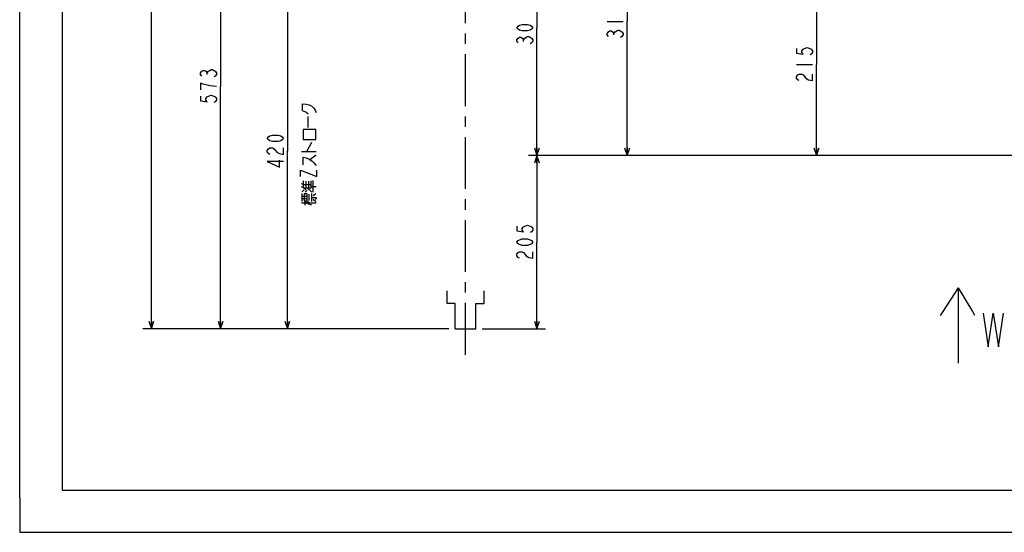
# Model space of a CAD drawing. Extents: x 0 to 594, y 0 to 420.
# Tile 1 of 71: x 0 to 233, y 0 to 121. Entities that reach past the tile are written whole.
import ezdxf

# ---------------------------------------------------------------- set-up
doc = ezdxf.new("R2010")
doc.units = 0
doc.header["$LTSCALE"] = 32.67
doc.linetypes.add('CENTER', pattern=[0.6, 0.375, -0.075, 0.075, -0.075])
doc.linetypes.add('PHANTOM', pattern=[0.8, 0.45, -0.05, 0.1, -0.05, 0.1, -0.05])
doc.layers.get('0').update_dxf_attribs({"linetype": 'CONTINUOUS'})
for name, color, linetype in [('AXIS', 7, 'CONTINUOUS'), ('DRA_ITEM', 7, 'CONTINUOUS'), ('DRIV_DIM', 7, 'CONTINUOUS')]:
    doc.layers.add(name, color=color, linetype=linetype)
doc.styles.get("Standard").update_dxf_attribs({"font": 'txt', "width": 0.8})
doc.dimstyles.new('DIMSTYLE_1', dxfattribs={"dimtxt": 3.8, "dimasz": 1.8, "dimexe": 2, "dimexo": 1.5, "dimgap": 0.95, "dimtad": 1, "dimdec": 3, "dimlfac": 5, "dimtxsty": 'STANDARD', "dimblk": 'OPEN', "dimblk1": 'OPEN', "dimblk2": 'OPEN', "dimcen": 0.09, "dimazin": 2, "dimtp": 0.001, "dimtm": 0.001, "dimtfac": 1, "dimtdec": 3, "dimtofl": 0, "dimtmove": 0, "dimatfit": 3, "dimtolj": 1})

# ---------------------------------------------------------------- blocks, each defined once
blk = doc.blocks.new('_OPEN')
at = {"color": 0, "linetype": 'BYBLOCK'}
for p, q in [((0, 0), (-1, 0.34)), ((-1, -0.34), (0, 0)), ((-1, 0), (0, 0))]:
    blk.add_line(p, q, dxfattribs=at)
blk = doc.blocks.new('*D19')
at = {"layer": 'DRIV_DIM', "color": 2, "linetype": 'CONTINUOUS'}
for p, q in [((188.34, 132.1), (188.34, 110.6)), ((188.34, 89.1), (188.34, 110.6)), ((288.98, 89.1), (186.34, 89.1))]:
    blk.add_line(p, q, dxfattribs=at)
at = {"layer": 'DRIV_DIM', "color": 2, "linetype": 'CONTINUOUS', "xscale": 1.8, "yscale": 1.8, "zscale": 1.8}
for p, rotation in [((188.34, 132.1), 90), ((188.34, 89.1), 270)]:
    blk.add_blockref('_OPEN', p, dxfattribs=dict(at, rotation=rotation))
blk = doc.blocks.new('*D20')
at = {"layer": 'DRIV_DIM', "color": 2, "linetype": 'CONTINUOUS'}
for p, q in [((143.57, 152.5), (143.57, 120.8)), ((143.57, 89.1), (143.57, 120.8)), ((288.98, 89.1), (141.57, 89.1))]:
    blk.add_line(p, q, dxfattribs=at)
at = {"layer": 'DRIV_DIM', "color": 2, "linetype": 'CONTINUOUS', "xscale": 1.8, "yscale": 1.8, "zscale": 1.8}
for p, rotation in [((143.57, 152.5), 90), ((143.57, 89.1), 270)]:
    blk.add_blockref('_OPEN', p, dxfattribs=dict(at, rotation=rotation))
blk = doc.blocks.new('*D21')
at = {"layer": 'DRIV_DIM', "color": 2, "linetype": 'CONTINUOUS'}
for p, q in [((124.26, 149.5), (120.85, 149.5)), ((122.26, 149.5), (122.26, 119.3)), ((122.26, 89.1), (122.26, 119.3)), ((288.98, 89.1), (120.26, 89.1))]:
    blk.add_line(p, q, dxfattribs=at)
at = {"layer": 'DRIV_DIM', "color": 2, "linetype": 'CONTINUOUS', "xscale": 1.8, "yscale": 1.8, "zscale": 1.8}
for p, rotation in [((122.26, 149.5), 90), ((122.26, 89.1), 270)]:
    blk.add_blockref('_OPEN', p, dxfattribs=dict(at, rotation=rotation))
blk = doc.blocks.new('*D22')
at = {"layer": 'DRIV_DIM', "color": 2, "linetype": 'CONTINUOUS'}
for p, q in [((288.98, 89.1), (120.26, 89.1)), ((122.26, 89.1), (122.26, 68.6)), ((122.26, 48.1), (122.26, 68.6)), ((109.34, 48.1), (124.26, 48.1))]:
    blk.add_line(p, q, dxfattribs=at)
at = {"layer": 'DRIV_DIM', "color": 2, "linetype": 'CONTINUOUS', "xscale": 1.8, "yscale": 1.8, "zscale": 1.8}
for p, rotation in [((122.26, 89.1), 90), ((122.26, 48.1), 270)]:
    blk.add_blockref('_OPEN', p, dxfattribs=dict(at, rotation=rotation))
blk = doc.blocks.new('*D23')
at = {"layer": 'DRIV_DIM', "color": 2, "linetype": 'CONTINUOUS'}
for p, q in [((101.4, 132.1), (61.27, 132.1)), ((63.27, 132.1), (63.27, 90.1)), ((63.27, 48.1), (63.27, 90.1)), ((101.4, 48.1), (61.27, 48.1))]:
    blk.add_line(p, q, dxfattribs=at)
at = {"layer": 'DRIV_DIM', "color": 2, "linetype": 'CONTINUOUS', "xscale": 1.8, "yscale": 1.8, "zscale": 1.8}
for p, rotation in [((63.27, 132.1), 90), ((63.27, 48.1), 270)]:
    blk.add_blockref('_OPEN', p, dxfattribs=dict(at, rotation=rotation))
blk = doc.blocks.new('*D24')
at = {"layer": 'DRIV_DIM', "color": 2, "linetype": 'CONTINUOUS'}
for p, q in [((89.15, 162.7), (45.49, 162.7)), ((47.49, 162.7), (47.49, 105.4)), ((47.49, 48.1), (47.49, 105.4)), ((101.4, 48.1), (45.49, 48.1))]:
    blk.add_line(p, q, dxfattribs=at)
at = {"layer": 'DRIV_DIM', "color": 2, "linetype": 'CONTINUOUS', "xscale": 1.8, "yscale": 1.8, "zscale": 1.8}
for p, rotation in [((47.49, 162.7), 90), ((47.49, 48.1), 270)]:
    blk.add_blockref('_OPEN', p, dxfattribs=dict(at, rotation=rotation))
blk = doc.blocks.new('*D40')
at = {"layer": 'DRIV_DIM', "color": 2, "linetype": 'CONTINUOUS'}
for p, q in [((99.45, 265.1), (29.13, 265.1)), ((31.13, 265.1), (31.13, 156.6)), ((31.13, 48.1), (31.13, 156.6)), ((101.4, 48.1), (29.13, 48.1))]:
    blk.add_line(p, q, dxfattribs=at)
at = {"layer": 'DRIV_DIM', "color": 2, "linetype": 'CONTINUOUS', "xscale": 1.8, "yscale": 1.8, "zscale": 1.8}
for p, rotation in [((31.13, 265.1), 90), ((31.13, 48.1), 270)]:
    blk.add_blockref('_OPEN', p, dxfattribs=dict(at, rotation=rotation))
blk = doc.blocks.new('ARROW_BL1', base_point=(221.62, 48.88))
at = {"layer": 'DRA_ITEM', "color": 5, "linetype": 'CONTINUOUS'}
for p, q in [((221.77, 57.78), (218.17, 52.21)), ((221.77, 57.78), (221.77, 42.78)), ((221.77, 57.78), (225.18, 52.21)), ((218.17, 52.21), (217.54, 51.24)), ((225.18, 52.21), (225.7, 51.37)), ((221.77, 42.78), (221.77, 41.42)), ((221.77, 41.42), (221.77, 39.98))]:
    blk.add_line(p, q, dxfattribs=at)

msp = doc.modelspace()

# ---------------------------------------------------------------- linework, layer by layer
at = {"color": 7, "linetype": 'CONTINUOUS'}
for p, q in [((10, 410), (10, 10)), ((0, 8.24228), (0, 409.35318)), ((10, 10), (584, 10)), ((12.37736, 0), (584.30102, 0))]:
    msp.add_line(p, q, dxfattribs=at)
at = {"color": 4, "linetype": 'CONTINUOUS'}
for p, q in [((0, 8.24228), (0, 0)), ((0, 0), (12.37736, 0))]:
    msp.add_line(p, q, dxfattribs=at)
at = {"layer": 'AXIS', "color": 7, "linetype": 'CENTER'}
msp.add_line((105.34808, 41.96533), (105.34808, 272.20016), dxfattribs=at)
at = {"layer": 'AXIS', "color": 4, "linetype": 'PHANTOM'}
for p, q in [((100.99501, 54.09742), (100.99501, 57.09742)), ((109.74553, 54.09742), (109.74553, 57.09742)), ((102.89662, 54.09742), (100.99501, 54.09742)), ((102.89662, 48.09742), (102.89662, 54.09742)), ((107.84392, 48.09742), (107.84392, 54.09742)), ((107.84392, 54.09742), (109.74553, 54.09742)), ((102.89662, 48.09742), (107.84392, 48.09742))]:
    msp.add_line(p, q, dxfattribs=at)
at = {"layer": 'DRA_ITEM', "color": 2, "linetype": 'CONTINUOUS'}
for p, q in [((68.18323, 95.71305), (68.18323, 98.27805)), ((67.82698, 90.01305), (69.01448, 92.19805)), ((66.63948, 90.01305), (70.08323, 90.01305)), ((68.53948, 88.11305), (70.08323, 89.25305)), ((67.11448, 82.22305), (66.63948, 82.41305)), ((67.11448, 81.46305), (67.11448, 83.07805)), ((67.11448, 82.22305), (68.89573, 82.22305)), ((67.70823, 81.46305), (67.70823, 82.98305)), ((68.30198, 81.46305), (68.30198, 82.98305)), ((68.89573, 81.74805), (70.08323, 81.74805)), ((69.37073, 80.41805), (69.37073, 83.17305)), ((66.75823, 80.51305), (67.23323, 80.98805)), ((66.75823, 78.23305), (66.75823, 80.13305)), ((66.75823, 79.46805), (67.94573, 79.46805)), ((67.47073, 80.41805), (67.94573, 80.89304)), ((68.42073, 78.42305), (68.42073, 79.94305)), ((69.01448, 78.23305), (69.01448, 80.13305)), ((69.37073, 79.65805), (69.96448, 80.13305)), ((66.63948, 77.85305), (70.08323, 77.85305)), ((66.75823, 78.89805), (67.94573, 78.89805)), ((67.47073, 77.37805), (67.47073, 78.23305)), ((69.96448, 78.13805), (69.37073, 78.70804))]:
    msp.add_line(p, q, dxfattribs=at)
for points in [[(68.18323, 98.84805), (67.58948, 99.32305), (66.87698, 99.60805), (66.87698, 101.31805), (67.70823, 101.22305), (68.42073, 101.03305), (69.01448, 100.74805), (69.48948, 100.27305), (69.84573, 99.79804), (70.08323, 99.22805)], [(66.99573, 92.86305), (69.96448, 92.86305), (69.96448, 95.23805), (66.99573, 95.23805), (66.99573, 92.86305)], [(66.99573, 86.87805), (66.99573, 88.68305), (67.70823, 88.49305), (68.53948, 88.11305), (69.13323, 87.73305), (69.48948, 87.35305), (70.08323, 86.68805)], [(66.40198, 84.12305), (66.40198, 85.64305), (70.20198, 84.12305), (70.20198, 85.64305)], [(67.58948, 80.98805), (67.11448, 81.46305), (66.63948, 81.65305)], [(67.11448, 81.46305), (68.89573, 81.46305), (68.89573, 83.07805)], [(67.23323, 78.32805), (67.94573, 78.32805), (67.94573, 80.03805), (67.23323, 80.03805), (67.23323, 78.32805)], [(69.01448, 80.41805), (68.53948, 80.89304), (68.06448, 81.17804)], [(69.01448, 79.18305), (69.96448, 79.18305), (70.08323, 79.08805), (70.08323, 78.99305), (69.84573, 78.70804)], [(69.01448, 77.37805), (67.47073, 77.85305), (68.42073, 78.23305)], [(227.71106, 51.83788), (228.91106, 43.83788), (230.11106, 51.83788), (231.31106, 43.83788), (232.51107, 51.83788)]]:
    msp.add_lwpolyline(points, dxfattribs=at)
at = {"layer": 'DRIV_DIM', "color": 2, "linetype": 'CONTINUOUS'}
for p, q in [((138.81925, 120.79742), (142.61925, 120.79742)), ((119.09066, 116.06742), (119.09066, 116.44741)), ((140.40258, 117.56741), (140.40258, 117.94742)), ((183.58884, 110.59742), (187.38884, 110.59742)), ((44.32769, 108.24742), (44.32769, 108.62742))]:
    msp.add_line(p, q, dxfattribs=at)
for points in [[(121.30733, 119.29743), (120.99067, 118.91742), (120.674, 118.72743), (120.04067, 118.53741), (118.774, 118.53741), (118.14067, 118.72743), (117.824, 118.91742), (117.50733, 119.29743), (117.824, 119.67741), (118.14067, 119.86742), (118.774, 120.05742), (120.04067, 120.05742), (120.674, 119.86742), (120.99067, 119.67741), (121.30733, 119.29743)], [(140.71925, 118.32743), (141.35259, 118.70741), (141.66924, 118.70741)], [(141.66924, 118.70741), (142.30258, 118.32743), (142.61925, 117.94742), (142.61925, 117.56741), (142.30258, 117.18743), (141.98591, 116.99742)], [(117.824, 115.68742), (117.50733, 116.06742), (117.50733, 116.44741), (117.824, 116.82742), (118.14067, 117.01743), (118.45734, 117.01743), (118.774, 116.82742), (119.09066, 116.44741), (119.40733, 116.82742), (119.724, 117.01743), (120.04067, 117.20742), (120.35734, 117.20742), (120.674, 117.01743), (120.99067, 116.82742), (121.30733, 116.44741), (121.30733, 116.06742), (120.99067, 115.68742), (120.674, 115.49742)], [(139.13592, 117.18743), (138.81925, 117.56741), (138.81925, 117.94742), (139.13592, 118.32743), (139.45258, 118.51742), (139.76925, 118.51742), (140.08591, 118.32743), (140.40258, 117.94742), (140.71925, 118.32743)], [(183.58884, 114.39741), (183.58884, 113.25742), (185.17216, 113.06742), (184.85551, 113.44743), (184.85551, 113.82742), (185.17216, 114.20742), (185.48883, 114.39741), (186.12216, 114.58743), (186.7555, 114.39741), (187.07217, 114.20742), (187.38884, 113.82742), (187.38884, 113.44743), (187.07217, 113.06742), (186.7555, 112.87741)], [(43.06103, 107.86742), (42.74436, 108.24742), (42.74436, 108.62742), (43.06103, 109.00742), (43.37769, 109.19742), (43.69436, 109.19742), (44.01103, 109.00742), (44.32769, 108.62742), (44.64436, 109.00742), (44.96103, 109.19742), (45.27769, 109.38742), (45.59436, 109.38742), (45.91103, 109.19742), (46.22769, 109.00742), (46.54436, 108.62742), (46.54436, 108.24742), (46.22769, 107.86742), (45.91103, 107.67742)], [(184.22217, 106.79742), (183.9055, 106.98742), (183.58884, 107.36742), (183.58884, 107.74742), (183.9055, 108.12742), (184.22217, 108.31742), (184.85551, 108.31742), (185.17216, 108.12742)], [(185.17216, 108.12742), (185.80549, 107.36742), (186.43883, 106.98742), (187.38884, 106.79742), (187.38884, 108.31742)], [(46.54436, 105.39742), (44.96103, 105.58742), (44.01103, 105.77742), (43.37769, 105.96742), (42.74436, 106.15742), (42.74436, 104.63742)], [(42.74436, 103.11742), (42.74436, 101.97742), (44.32769, 101.78742), (44.01103, 102.16742), (44.01103, 102.54742), (44.32769, 102.92742), (44.64436, 103.11742), (45.27769, 103.30742), (45.91103, 103.11742), (46.22769, 102.92742), (46.54436, 102.54742), (46.54436, 102.16742), (46.22769, 101.78742), (45.91103, 101.59742)], [(62.32088, 93.13742), (62.00422, 92.75742), (61.68755, 92.56742), (61.05422, 92.37742), (59.78755, 92.37742), (59.15422, 92.56742), (58.83755, 92.75742), (58.52088, 93.13742), (58.83755, 93.51742), (59.15422, 93.70742), (59.78755, 93.89742), (61.05422, 93.89742), (61.68755, 93.70742), (62.00422, 93.51742), (62.32088, 93.13742)], [(59.15422, 89.33742), (58.83755, 89.52742), (58.52088, 89.90742), (58.52088, 90.28742), (58.83755, 90.66742), (59.15422, 90.85742), (59.78755, 90.85742), (60.10422, 90.66742), (60.42088, 90.28742), (60.73755, 89.90742), (61.37088, 89.52742), (62.32088, 89.33742), (62.32088, 90.85742)], [(62.32088, 87.62742), (58.52088, 87.62742), (61.37088, 86.29742), (61.37088, 88.00742)], [(117.50733, 72.39742), (117.50733, 71.25742), (119.09066, 71.06742), (118.774, 71.44742), (118.774, 71.82742), (119.09066, 72.20742), (119.40733, 72.39742), (120.04067, 72.58742), (120.674, 72.39742), (120.99067, 72.20742), (121.30733, 71.82742), (121.30733, 71.44742), (120.99067, 71.06742), (120.674, 70.87742)], [(121.30733, 68.59742), (120.99067, 68.21742), (120.674, 68.02742), (120.04067, 67.83742), (118.774, 67.83742), (118.14067, 68.02742), (117.824, 68.21742), (117.50733, 68.59742), (117.824, 68.97742), (118.14067, 69.16742), (118.774, 69.35742), (120.04067, 69.35742), (120.674, 69.16742), (120.99067, 68.97742), (121.30733, 68.59742)], [(118.14067, 64.79742), (117.824, 64.98742), (117.50733, 65.36742), (117.50733, 65.74742), (117.824, 66.12742), (118.14067, 66.31742), (118.774, 66.31742), (119.09066, 66.12742), (119.724, 65.36742)], [(119.724, 65.36742), (120.35734, 64.98742), (121.30733, 64.79742), (121.30733, 66.31742)]]:
    msp.add_lwpolyline(points, dxfattribs=at)

# ---------------------------------------------------------------- block references
at = {"layer": 'DRA_ITEM', "color": 2, "linetype": 'CONTINUOUS'}
msp.add_blockref('ARROW_BL1', (221.61938, 48.8805), dxfattribs=at)

# ---------------------------------------------------------------- dimensions: what is measured, and where the dimension line sits
at = {"layer": 'DRIV_DIM', "color": 2, "linetype": 'CONTINUOUS'}
for base, p1, p2, angle, picture, middle in [((31.12649, 48.09742), (100.95064, 265.09742), (102.89662, 48.09742), 270, '*D40', (31.12649, 150.51742)), ((47.49436, 48.09742), (90.65457, 162.69742), (102.89662, 48.09742), 270, '*D24', (47.49436, 100.83742)), ((143.56925, 89.09742), (145.34808, 152.49742), (290.47888, 89.09742), 270, '*D20', (143.56925, 116.23742)), ((122.25733, 89.09742), (125.75733, 149.49742), (290.47888, 89.09742), 270, '*D21', (122.25733, 114.73742)), ((63.27088, 48.09742), (102.89662, 132.09742), (102.89662, 48.09742), 270, '*D23', (63.27088, 85.53742)), ((188.33883, 89.09742), (197.48346, 132.09742), (290.47888, 89.09742), 270, '*D19', (188.33883, 106.03742)), ((122.25733, 89.09742), (107.84392, 48.09742), (290.47888, 89.09742), 90, '*D22', (122.25733, 64.03742))]:
    dim = msp.add_linear_dim(base=base, p1=p1, p2=p2, angle=angle, dimstyle='DIMSTYLE_1', dxfattribs=at)
    dim.commit()
    dim.dimension.update_dxf_attribs({"geometry": picture, "text_midpoint": middle, "dimtype": 160})

doc.saveas('drawing.dxf')
